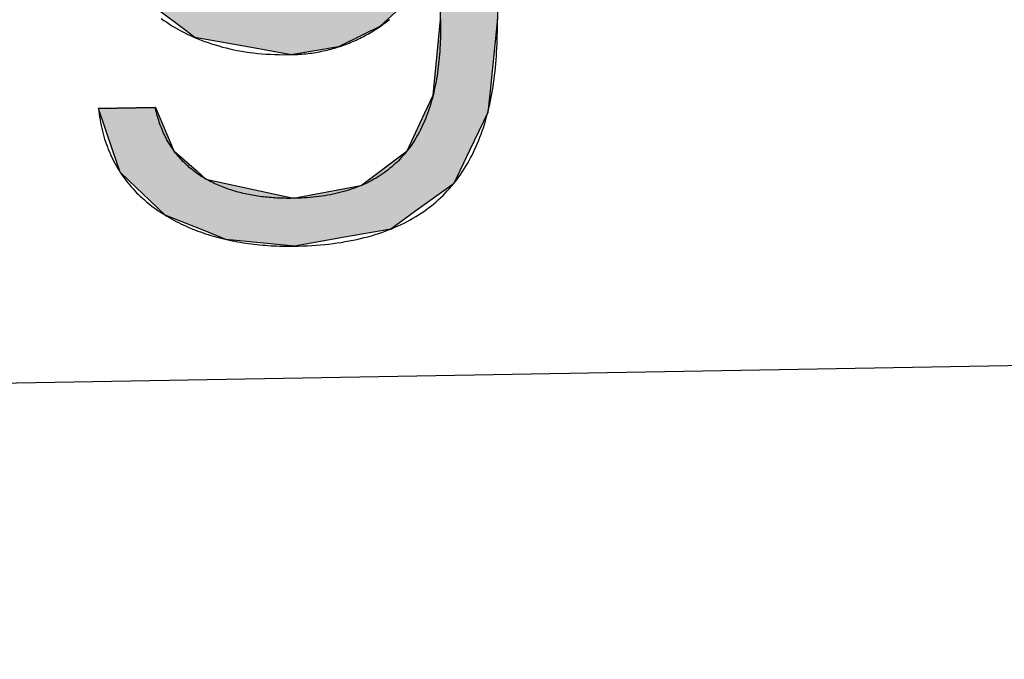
# Model space of a CAD drawing. Extents: x 1073 to 6773, y 6091 to 11516.
# Tile 27 of 65: x 3590 to 3700, y 7998 to 8070. Entities that reach past the tile are written whole.
import ezdxf

# ---------------------------------------------------------------- set-up
doc = ezdxf.new("R2010")
doc.units = 0
doc.layers.get('0').update_dxf_attribs({"linetype": 'CONTINUOUS'})
doc.layers.add('LOGO', color=7, linetype='CONTINUOUS')

# ---------------------------------------------------------------- blocks, each defined once
blk = doc.blocks.new('*U26')
at = {"layer": 'LOGO', "color": 30, "linetype": 'CONTINUOUS'}
for p, q in [((70.736, 7.654), (71.316, 7.774)), ((71.316, 7.774), (72.103, 7.654)), ((69.862, 7.472), (70.736, 7.654)), ((72.103, 7.654), (72.485, 7.472)), ((73.747, 7.351), (73.747, 7.555)), ((74.669, 7.555), (74.669, 7.351)), ((69.672, 7.326), (69.862, 7.472)), ((72.485, 7.472), (72.791, 7.326)), ((73.747, 7.256), (73.747, 7.351)), ((74.669, 7.351), (74.669, 7.256)), ((69.239, 6.993), (69.672, 7.326)), ((72.791, 7.326), (73.169, 6.993)), ((73.747, 6.903), (73.747, 7.256)), ((74.669, 7.256), (74.669, 6.903)), ((68.806, 6.661), (69.153, 6.928)), ((69.153, 6.928), (69.239, 6.993)), ((70.704, 6.928), (70.07, 6.661)), ((72.161, 6.842), (71.772, 6.928)), ((73.169, 6.993), (73.244, 6.928)), ((73.244, 6.928), (73.342, 6.842)), ((73.747, 6.47), (73.747, 6.903)), ((74.669, 6.903), (74.669, 6.47)), ((72.187, 6.836), (72.161, 6.842)), ((72.754, 6.486), (72.187, 6.836)), ((73.342, 6.842), (73.346, 6.836)), ((73.346, 6.836), (73.568, 6.486)), ((68.562, 6.23), (68.792, 6.651)), ((68.792, 6.651), (68.806, 6.661)), ((70.058, 6.651), (69.574, 6.23)), ((70.07, 6.661), (70.058, 6.651)), ((72.956, 6.252), (72.754, 6.486)), ((73.568, 6.486), (73.717, 6.252)), ((73.747, 6.455), (73.747, 6.47)), ((73.747, 6.252), (73.747, 6.455)), ((74.669, 6.47), (74.669, 6.455)), ((74.669, 6.455), (74.669, 6.252)), ((68.131, 5.44), (68.562, 6.23)), ((69.574, 6.23), (69.18, 5.44)), ((73.185, 5.986), (72.956, 6.252)), ((74.669, 6.252), (74.669, 5.986)), ((73.672, 4.703), (73.185, 5.986)), ((74.669, 5.986), (74.669, 4.703)), ((68.065, 5.015), (68.131, 5.44)), ((69.18, 5.44), (68.969, 5.015)), ((67.904, 3.968), (68.065, 5.015)), ((68.969, 5.015), (68.872, 3.968)), ((73.687, 4.085), (73.672, 4.703)), ((74.669, 4.703), (74.669, 4.085)), ((73.708, 3.295), (73.687, 4.085)), ((74.669, 4.085), (74.669, 3.295)), ((67.954, 3.58), (67.904, 3.968)), ((68.872, 3.968), (68.836, 3.58)), ((68.098, 2.453), (67.954, 3.58)), ((68.836, 3.58), (69.115, 2.453)), ((73.273, 2.006), (73.708, 3.295)), ((74.669, 3.295), (74.669, 2.006)), ((68.2, 2.246), (68.098, 2.453)), ((69.115, 2.453), (69.167, 2.246)), ((68.688, 1.253), (68.2, 2.246)), ((69.167, 2.246), (69.986, 1.253)), ((72.961, 1.699), (73.273, 2.006)), ((74.669, 2.006), (74.669, 1.699)), ((72.369, 1.116), (72.901, 1.639)), ((72.901, 1.639), (72.961, 1.699)), ((73.717, 1.639), (73.384, 1.116)), ((73.747, 0.913), (73.747, 1.639)), ((74.669, 1.699), (74.669, 1.639)), ((74.669, 1.639), (74.669, 0.913)), ((68.704, 1.22), (68.688, 1.253)), ((69.029, 0.966), (68.704, 1.22)), ((69.986, 1.253), (70.054, 1.22)), ((70.054, 1.22), (70.586, 0.966)), ((69.159, 0.865), (69.029, 0.966)), ((70.586, 0.966), (71.308, 0.865)), ((71.744, 0.901), (72.054, 1.008)), ((72.054, 1.008), (72.369, 1.116)), ((73.315, 1.008), (73.195, 0.901)), ((73.384, 1.116), (73.315, 1.008)), ((69.16, 0.864), (69.159, 0.865)), ((69.602, 0.518), (69.16, 0.864)), ((71.39, 0.865), (71.744, 0.901)), ((73.153, 0.864), (72.764, 0.518)), ((73.154, 0.865), (73.153, 0.864)), ((73.195, 0.901), (73.154, 0.865)), ((73.747, 0.615), (73.747, 0.913)), ((74.669, 0.913), (74.669, 0.615)), ((69.764, 0.391), (69.602, 0.518)), ((72.764, 0.518), (72.494, 0.391)), ((73.606, -0.61), (73.747, 0.615)), ((74.669, 0.615), (74.522, -0.61)), ((70.739, 0.2), (69.764, 0.391)), ((72.494, 0.391), (72.088, 0.2)), ((71.316, 0.087), (70.739, 0.2)), ((72.088, 0.2), (71.316, 0.087)), ((73.462, -0.904), (73.606, -0.61)), ((74.522, -0.61), (74.486, -0.904)), ((68.409, -1.438), (68.183, -0.733)), ((69.105, -0.733), (69.393, -1.438)), ((73.168, -1.505), (73.462, -0.904)), ((74.486, -0.904), (74.186, -1.505)), ((68.516, -1.769), (68.409, -1.438)), ((69.393, -1.438), (69.755, -1.769)), ((72.422, -2.047), (73.168, -1.505)), ((74.186, -1.505), (73.915, -2.047)), ((68.652, -1.904), (68.516, -1.769)), ((68.992, -2.24), (68.652, -1.904)), ((69.755, -1.769), (69.903, -1.904)), ((69.903, -1.904), (71.316, -2.24)), ((71.316, -2.24), (72.412, -2.054)), ((72.412, -2.054), (72.422, -2.047)), ((73.904, -2.054), (73.636, -2.24)), ((73.915, -2.047), (73.904, -2.054)), ((69.233, -2.479), (68.992, -2.24)), ((73.636, -2.24), (73.295, -2.479)), ((69.922, -2.766), (69.233, -2.479)), ((73.295, -2.479), (72.881, -2.766)), ((70.208, -2.886), (69.922, -2.766)), ((72.881, -2.766), (72.131, -2.886)), ((71.316, -3.017), (70.208, -2.886)), ((72.131, -2.886), (71.316, -3.017))]:
    blk.add_line(p, q, dxfattribs=at)
at = {"layer": 'LOGO', "color": 30, "linetype": 'CONTINUOUS', "extrusion": (0, 0, -1)}
for points in [[(-71.316, 7.774), (-72.103, 7.654), (-70.736, 7.654)], [(-70.736, 7.654), (-72.485, 7.472), (-69.862, 7.472)], [(-70.736, 7.654), (-72.103, 7.654), (-72.485, 7.472)], [(-73.747, 7.555), (-74.669, 7.351), (-73.747, 7.351)], [(-73.747, 7.555), (-74.669, 7.555), (-74.669, 7.351)], [(-69.862, 7.472), (-72.791, 7.326), (-69.672, 7.326)], [(-69.862, 7.472), (-72.485, 7.472), (-72.791, 7.326)], [(-73.747, 7.351), (-74.669, 7.256), (-73.747, 7.256)], [(-73.747, 7.351), (-74.669, 7.351), (-74.669, 7.256)], [(-69.672, 7.326), (-73.169, 6.993), (-69.239, 6.993)], [(-69.672, 7.326), (-72.791, 7.326), (-73.169, 6.993)], [(-73.747, 7.256), (-74.669, 6.903), (-73.747, 6.903)], [(-73.747, 7.256), (-74.669, 7.256), (-74.669, 6.903)], [(-69.153, 6.928), (-70.07, 6.661), (-68.806, 6.661)], [(-69.239, 6.993), (-70.704, 6.928), (-69.153, 6.928)], [(-69.153, 6.928), (-70.704, 6.928), (-70.07, 6.661)], [(-69.239, 6.993), (-71.476, 6.993), (-70.704, 6.928)], [(-71.476, 6.993), (-73.244, 6.928), (-71.772, 6.928)], [(-71.476, 6.993), (-73.169, 6.993), (-73.244, 6.928)], [(-71.772, 6.928), (-73.342, 6.842), (-72.161, 6.842)], [(-71.772, 6.928), (-73.244, 6.928), (-73.342, 6.842)], [(-73.747, 6.903), (-74.669, 6.47), (-73.747, 6.47)], [(-73.747, 6.903), (-74.669, 6.903), (-74.669, 6.47)], [(-72.161, 6.842), (-73.346, 6.836), (-72.187, 6.836)], [(-72.161, 6.842), (-73.342, 6.842), (-73.346, 6.836)], [(-72.187, 6.836), (-73.568, 6.486), (-72.754, 6.486)], [(-72.187, 6.836), (-73.346, 6.836), (-73.568, 6.486)], [(-68.792, 6.651), (-69.574, 6.23), (-68.562, 6.23)], [(-68.806, 6.661), (-70.058, 6.651), (-68.792, 6.651)], [(-68.792, 6.651), (-70.058, 6.651), (-69.574, 6.23)], [(-68.806, 6.661), (-70.07, 6.661), (-70.058, 6.651)], [(-72.754, 6.486), (-73.717, 6.252), (-72.956, 6.252)], [(-72.754, 6.486), (-73.568, 6.486), (-73.717, 6.252)], [(-73.747, 6.47), (-74.669, 6.455), (-73.747, 6.455)], [(-73.747, 6.47), (-74.669, 6.47), (-74.669, 6.455)], [(-73.747, 6.455), (-74.669, 6.252), (-73.747, 6.252)], [(-73.747, 6.455), (-74.669, 6.455), (-74.669, 6.252)], [(-68.562, 6.23), (-69.18, 5.44), (-68.131, 5.44)], [(-68.562, 6.23), (-69.574, 6.23), (-69.18, 5.44)], [(-72.956, 6.252), (-74.669, 5.986), (-73.185, 5.986)], [(-72.956, 6.252), (-74.669, 6.252), (-74.669, 5.986)], [(-73.185, 5.986), (-74.669, 4.703), (-73.672, 4.703)], [(-73.185, 5.986), (-74.669, 5.986), (-74.669, 4.703)], [(-68.131, 5.44), (-68.969, 5.015), (-68.065, 5.015)], [(-68.131, 5.44), (-69.18, 5.44), (-68.969, 5.015)], [(-68.065, 5.015), (-68.872, 3.968), (-67.904, 3.968)], [(-68.065, 5.015), (-68.969, 5.015), (-68.872, 3.968)], [(-73.672, 4.703), (-74.669, 4.085), (-73.687, 4.085)], [(-73.672, 4.703), (-74.669, 4.703), (-74.669, 4.085)], [(-73.687, 4.085), (-74.669, 3.295), (-73.708, 3.295)], [(-73.687, 4.085), (-74.669, 4.085), (-74.669, 3.295)], [(-67.904, 3.968), (-68.836, 3.58), (-67.954, 3.58)], [(-67.904, 3.968), (-68.872, 3.968), (-68.836, 3.58)], [(-67.954, 3.58), (-69.115, 2.453), (-68.098, 2.453)], [(-67.954, 3.58), (-68.836, 3.58), (-69.115, 2.453)], [(-73.708, 3.295), (-74.669, 2.006), (-73.273, 2.006)], [(-73.708, 3.295), (-74.669, 3.295), (-74.669, 2.006)], [(-68.098, 2.453), (-69.167, 2.246), (-68.2, 2.246)], [(-68.098, 2.453), (-69.115, 2.453), (-69.167, 2.246)], [(-68.2, 2.246), (-69.986, 1.253), (-68.688, 1.253)], [(-68.2, 2.246), (-69.167, 2.246), (-69.986, 1.253)], [(-73.273, 2.006), (-74.669, 1.699), (-72.961, 1.699)], [(-73.273, 2.006), (-74.669, 2.006), (-74.669, 1.699)], [(-72.901, 1.639), (-73.384, 1.116), (-72.369, 1.116)], [(-72.961, 1.699), (-74.669, 1.639), (-72.901, 1.639)], [(-72.901, 1.639), (-73.717, 1.639), (-73.384, 1.116)], [(-72.961, 1.699), (-74.669, 1.699), (-74.669, 1.639)], [(-73.747, 1.639), (-74.669, 0.913), (-73.747, 0.913)], [(-73.747, 1.639), (-74.669, 1.639), (-74.669, 0.913)], [(-68.688, 1.253), (-70.054, 1.22), (-68.704, 1.22)], [(-68.688, 1.253), (-69.986, 1.253), (-70.054, 1.22)], [(-68.704, 1.22), (-70.586, 0.966), (-69.029, 0.966)], [(-68.704, 1.22), (-70.054, 1.22), (-70.586, 0.966)], [(-69.029, 0.966), (-71.308, 0.865), (-69.159, 0.865)], [(-69.029, 0.966), (-70.586, 0.966), (-71.308, 0.865)], [(-72.054, 1.008), (-73.195, 0.901), (-71.744, 0.901)], [(-72.369, 1.116), (-73.315, 1.008), (-72.054, 1.008)], [(-72.054, 1.008), (-73.315, 1.008), (-73.195, 0.901)], [(-72.369, 1.116), (-73.384, 1.116), (-73.315, 1.008)], [(-69.159, 0.865), (-71.316, 0.864), (-69.16, 0.864)], [(-69.159, 0.865), (-71.308, 0.865), (-71.316, 0.864)], [(-69.16, 0.864), (-72.764, 0.518), (-69.602, 0.518)], [(-69.16, 0.864), (-73.153, 0.864), (-72.764, 0.518)], [(-71.39, 0.865), (-73.153, 0.864), (-71.316, 0.864)], [(-71.744, 0.901), (-73.154, 0.865), (-71.39, 0.865)], [(-71.39, 0.865), (-73.154, 0.865), (-73.153, 0.864)], [(-71.744, 0.901), (-73.195, 0.901), (-73.154, 0.865)], [(-73.747, 0.913), (-74.669, 0.615), (-73.747, 0.615)], [(-73.747, 0.913), (-74.669, 0.913), (-74.669, 0.615)], [(-69.602, 0.518), (-72.494, 0.391), (-69.764, 0.391)], [(-69.602, 0.518), (-72.764, 0.518), (-72.494, 0.391)], [(-73.747, 0.615), (-74.522, -0.61), (-73.606, -0.61)], [(-73.747, 0.615), (-74.669, 0.615), (-74.522, -0.61)], [(-69.764, 0.391), (-72.088, 0.2), (-70.739, 0.2)], [(-69.764, 0.391), (-72.494, 0.391), (-72.088, 0.2)], [(-70.739, 0.2), (-72.088, 0.2), (-71.316, 0.087)], [(-73.606, -0.61), (-74.486, -0.904), (-73.462, -0.904)], [(-73.606, -0.61), (-74.522, -0.61), (-74.486, -0.904)], [(-68.183, -0.733), (-69.393, -1.438), (-68.409, -1.438)], [(-68.183, -0.733), (-69.105, -0.733), (-69.393, -1.438)], [(-73.462, -0.904), (-74.186, -1.505), (-73.168, -1.505)], [(-73.462, -0.904), (-74.486, -0.904), (-74.186, -1.505)], [(-68.409, -1.438), (-69.755, -1.769), (-68.516, -1.769)], [(-68.409, -1.438), (-69.393, -1.438), (-69.755, -1.769)], [(-73.168, -1.505), (-73.915, -2.047), (-72.422, -2.047)], [(-73.168, -1.505), (-74.186, -1.505), (-73.915, -2.047)], [(-68.516, -1.769), (-69.903, -1.904), (-68.652, -1.904)], [(-68.516, -1.769), (-69.755, -1.769), (-69.903, -1.904)], [(-68.652, -1.904), (-71.316, -2.24), (-68.992, -2.24)], [(-68.652, -1.904), (-69.903, -1.904), (-71.316, -2.24)], [(-72.412, -2.054), (-73.636, -2.24), (-71.316, -2.24)], [(-72.422, -2.047), (-73.904, -2.054), (-72.412, -2.054)], [(-72.412, -2.054), (-73.904, -2.054), (-73.636, -2.24)], [(-72.422, -2.047), (-73.915, -2.047), (-73.904, -2.054)], [(-68.992, -2.24), (-73.295, -2.479), (-69.233, -2.479)], [(-68.992, -2.24), (-73.636, -2.24), (-73.295, -2.479)], [(-69.233, -2.479), (-72.881, -2.766), (-69.922, -2.766)], [(-69.233, -2.479), (-73.295, -2.479), (-72.881, -2.766)], [(-69.922, -2.766), (-72.131, -2.886), (-70.208, -2.886)], [(-69.922, -2.766), (-72.881, -2.766), (-72.131, -2.886)], [(-70.208, -2.886), (-72.131, -2.886), (-71.316, -3.017)]]:
    blk.add_solid(points, dxfattribs=at)
blk = doc.blocks.new('KLAUS')
at = {"layer": 'LOGO'}
for points in [[(69.223, 0.711, 0), (69.267, 0.678, 0), (69.313, 0.646, 0), (69.359, 0.614, 0), (69.406, 0.584, 0), (69.453, 0.554, 0), (69.502, 0.526, 0), (69.551, 0.498, 0), (69.601, 0.471, 0), (69.652, 0.444, 0), (69.704, 0.419, 0), (69.756, 0.394, 0), (69.809, 0.371, 0), (69.864, 0.348, 0), (69.919, 0.326, 0), (69.975, 0.305, 0), (70.031, 0.285, 0), (70.089, 0.266, 0), (70.147, 0.248, 0), (70.206, 0.23, 0), (70.266, 0.214, 0), (70.327, 0.199, 0), (70.389, 0.184, 0), (70.451, 0.171, 0), (70.515, 0.158, 0), (70.579, 0.147, 0), (70.644, 0.136, 0), (70.71, 0.127, 0), (70.777, 0.118, 0), (70.845, 0.111, 0), (70.913, 0.104, 0), (70.983, 0.099, 0), (71.053, 0.094, 0), (71.124, 0.091, 0), (71.197, 0.089, 0), (71.27, 0.088, 0), (71.328, 0.087, 0), (71.361, 0.088, 0), (71.394, 0.089, 0), (71.427, 0.09, 0), (71.46, 0.091, 0), (71.492, 0.093, 0), (71.525, 0.095, 0), (71.557, 0.098, 0), (71.589, 0.101, 0), (71.621, 0.104, 0), (71.653, 0.108, 0), (71.685, 0.112, 0), (71.717, 0.117, 0), (71.748, 0.122, 0), (71.78, 0.127, 0), (71.811, 0.133, 0), (71.842, 0.139, 0), (71.873, 0.145, 0), (71.904, 0.152, 0), (71.934, 0.159, 0), (71.965, 0.166, 0), (71.995, 0.174, 0), (72.025, 0.182, 0), (72.055, 0.19, 0), (72.085, 0.199, 0), (72.115, 0.208, 0), (72.144, 0.218, 0), (72.174, 0.228, 0), (72.203, 0.238, 0), (72.232, 0.248, 0), (72.261, 0.259, 0), (72.29, 0.27, 0), (72.318, 0.282, 0), (72.346, 0.293, 0), (72.374, 0.306, 0), (72.402, 0.318, 0), (72.43, 0.331, 0), (72.458, 0.344, 0), (72.485, 0.357, 0), (72.512, 0.371, 0), (72.539, 0.385, 0), (72.566, 0.399, 0), (72.593, 0.414, 0), (72.619, 0.429, 0), (72.646, 0.444, 0), (72.672, 0.459, 0), (72.698, 0.475, 0), (72.723, 0.491, 0), (72.749, 0.508, 0), (72.774, 0.524, 0), (72.799, 0.541, 0), (72.824, 0.559, 0), (72.848, 0.576, 0), (72.873, 0.594, 0), (72.897, 0.612, 0), (72.921, 0.63, 0)], [(73.747, 0.615, 0), (73.746, 0.583, 0), (73.746, 0.527, 0), (73.745, 0.471, 0), (73.744, 0.417, 0), (73.742, 0.362, 0), (73.74, 0.308, 0), (73.737, 0.255, 0), (73.733, 0.202, 0), (73.73, 0.15, 0), (73.725, 0.098, 0), (73.721, 0.047, 0), (73.716, -0.004, 0), (73.71, -0.054, 0), (73.704, -0.103, 0), (73.697, -0.152, 0), (73.69, -0.201, 0), (73.683, -0.249, 0), (73.675, -0.296, 0), (73.666, -0.343, 0), (73.657, -0.39, 0), (73.648, -0.435, 0), (73.638, -0.481, 0), (73.627, -0.525, 0), (73.616, -0.57, 0), (73.605, -0.613, 0), (73.593, -0.656, 0), (73.58, -0.699, 0), (73.567, -0.741, 0), (73.554, -0.782, 0), (73.54, -0.823, 0), (73.525, -0.863, 0), (73.511, -0.903, 0), (73.495, -0.942, 0), (73.479, -0.981, 0), (73.463, -1.019, 0), (73.446, -1.057, 0), (73.428, -1.094, 0), (73.41, -1.13, 0), (73.392, -1.166, 0), (73.373, -1.201, 0), (73.353, -1.236, 0), (73.333, -1.27, 0), (73.312, -1.303, 0), (73.291, -1.336, 0), (73.27, -1.369, 0), (73.248, -1.401, 0), (73.225, -1.432, 0), (73.202, -1.463, 0), (73.178, -1.493, 0), (73.154, -1.522, 0), (73.129, -1.551, 0), (73.103, -1.58, 0), (73.078, -1.607, 0), (73.051, -1.635, 0), (73.024, -1.661, 0), (72.997, -1.687, 0), (72.969, -1.713, 0), (72.94, -1.738, 0), (72.911, -1.762, 0), (72.881, -1.786, 0), (72.851, -1.809, 0), (72.82, -1.831, 0), (72.789, -1.853, 0), (72.757, -1.875, 0), (72.725, -1.895, 0), (72.692, -1.916, 0), (72.658, -1.935, 0), (72.624, -1.954, 0), (72.59, -1.973, 0), (72.554, -1.99, 0), (72.519, -2.008, 0), (72.482, -2.024, 0), (72.445, -2.04, 0), (72.408, -2.055, 0), (72.37, -2.07, 0), (72.331, -2.084, 0), (72.292, -2.098, 0), (72.252, -2.111, 0), (72.212, -2.123, 0), (72.171, -2.135, 0), (72.13, -2.146, 0), (72.088, -2.157, 0), (72.045, -2.166, 0), (72.002, -2.176, 0), (71.958, -2.184, 0), (71.914, -2.192, 0), (71.869, -2.2, 0), (71.823, -2.207, 0), (71.777, -2.213, 0), (71.73, -2.218, 0), (71.683, -2.223, 0), (71.635, -2.228, 0), (71.587, -2.231, 0), (71.538, -2.234, 0), (71.488, -2.237, 0), (71.438, -2.239, 0), (71.387, -2.24, 0), (71.335, -2.24, 0), (71.296, -2.24, 0), (71.265, -2.24, 0), (71.234, -2.24, 0), (71.202, -2.239, 0), (71.171, -2.238, 0), (71.14, -2.236, 0), (71.109, -2.235, 0), (71.078, -2.233, 0), (71.047, -2.231, 0), (71.016, -2.229, 0), (70.985, -2.226, 0), (70.954, -2.223, 0), (70.923, -2.22, 0), (70.893, -2.217, 0), (70.862, -2.213, 0), (70.832, -2.209, 0), (70.801, -2.205, 0), (70.771, -2.2, 0), (70.741, -2.195, 0), (70.711, -2.19, 0), (70.681, -2.185, 0), (70.651, -2.179, 0), (70.622, -2.173, 0), (70.592, -2.167, 0), (70.563, -2.16, 0), (70.534, -2.154, 0), (70.504, -2.146, 0), (70.475, -2.139, 0), (70.447, -2.131, 0), (70.418, -2.123, 0), (70.39, -2.115, 0), (70.361, -2.106, 0), (70.333, -2.097, 0), (70.305, -2.088, 0), (70.278, -2.078, 0), (70.25, -2.068, 0), (70.223, -2.058, 0), (70.196, -2.047, 0), (70.169, -2.036, 0), (70.142, -2.025, 0), (70.115, -2.013, 0), (70.089, -2.002, 0), (70.063, -1.989, 0), (70.037, -1.977, 0), (70.011, -1.964, 0), (69.986, -1.951, 0), (69.961, -1.937, 0), (69.936, -1.923, 0), (69.911, -1.909, 0), (69.887, -1.894, 0), (69.863, -1.879, 0), (69.839, -1.864, 0), (69.815, -1.848, 0), (69.792, -1.832, 0), (69.769, -1.816, 0), (69.746, -1.799, 0), (69.724, -1.782, 0), (69.701, -1.764, 0), (69.68, -1.746, 0), (69.658, -1.728, 0), (69.637, -1.71, 0), (69.616, -1.691, 0), (69.595, -1.671, 0), (69.575, -1.652, 0), (69.555, -1.632, 0), (69.535, -1.611, 0), (69.516, -1.59, 0), (69.497, -1.569, 0), (69.478, -1.547, 0), (69.46, -1.525, 0), (69.442, -1.503, 0), (69.424, -1.48, 0), (69.407, -1.457, 0), (69.39, -1.433, 0), (69.373, -1.41, 0), (69.357, -1.385, 0), (69.341, -1.36, 0), (69.326, -1.335, 0), (69.311, -1.31, 0), (69.296, -1.284, 0), (69.282, -1.257, 0), (69.269, -1.23, 0), (69.255, -1.203, 0), (69.242, -1.175, 0), (69.23, -1.147, 0), (69.217, -1.119, 0), (69.206, -1.09, 0), (69.195, -1.061, 0), (69.184, -1.031, 0), (69.173, -1.001, 0), (69.163, -0.97, 0), (69.154, -0.939, 0), (69.145, -0.907, 0), (69.136, -0.875, 0), (69.128, -0.843, 0), (69.121, -0.81, 0), (69.113, -0.777, 0), (69.107, -0.743, 0), (69.105, -0.733, 0), (69.104, -0.733, 0), (69.103, -0.733, 0), (69.101, -0.733, 0), (69.099, -0.733, 0), (69.096, -0.733, 0), (69.092, -0.733, 0), (69.088, -0.733, 0), (69.084, -0.733, 0), (69.079, -0.733, 0), (69.074, -0.733, 0), (69.068, -0.733, 0), (69.062, -0.733, 0), (69.056, -0.733, 0), (69.049, -0.733, 0), (69.041, -0.733, 0), (69.034, -0.733, 0), (69.025, -0.733, 0), (69.017, -0.733, 0), (69.008, -0.733, 0), (68.999, -0.733, 0), (68.989, -0.733, 0), (68.979, -0.733, 0), (68.969, -0.733, 0), (68.959, -0.733, 0), (68.948, -0.733, 0), (68.937, -0.733, 0), (68.925, -0.733, 0), (68.914, -0.733, 0), (68.902, -0.733, 0), (68.89, -0.733, 0), (68.878, -0.733, 0), (68.865, -0.733, 0), (68.853, -0.733, 0), (68.84, -0.733, 0), (68.827, -0.733, 0), (68.814, -0.733, 0), (68.8, -0.733, 0), (68.787, -0.733, 0), (68.773, -0.733, 0), (68.76, -0.733, 0), (68.746, -0.733, 0), (68.732, -0.733, 0), (68.718, -0.733, 0), (68.704, -0.733, 0), (68.69, -0.733, 0), (68.676, -0.733, 0), (68.662, -0.733, 0), (68.648, -0.733, 0), (68.634, -0.733, 0), (68.62, -0.733, 0), (68.605, -0.733, 0), (68.591, -0.733, 0), (68.577, -0.733, 0), (68.563, -0.733, 0), (68.549, -0.733, 0), (68.536, -0.733, 0), (68.522, -0.733, 0), (68.508, -0.733, 0), (68.495, -0.733, 0), (68.481, -0.733, 0), (68.468, -0.733, 0), (68.455, -0.733, 0), (68.442, -0.733, 0), (68.429, -0.733, 0), (68.417, -0.733, 0), (68.404, -0.733, 0), (68.392, -0.733, 0), (68.38, -0.733, 0), (68.369, -0.733, 0), (68.357, -0.733, 0), (68.346, -0.733, 0), (68.335, -0.733, 0), (68.324, -0.733, 0), (68.314, -0.733, 0), (68.304, -0.733, 0), (68.294, -0.733, 0), (68.285, -0.733, 0), (68.276, -0.733, 0), (68.267, -0.733, 0), (68.258, -0.733, 0), (68.251, -0.733, 0), (68.243, -0.733, 0), (68.236, -0.733, 0), (68.229, -0.733, 0), (68.222, -0.733, 0), (68.216, -0.733, 0), (68.211, -0.733, 0), (68.206, -0.733, 0), (68.201, -0.733, 0), (68.197, -0.733, 0), (68.194, -0.733, 0), (68.19, -0.733, 0), (68.188, -0.733, 0), (68.186, -0.733, 0), (68.184, -0.733, 0), (68.183, -0.733, 0), (68.183, -0.733, 0), (68.186, -0.769, 0), (68.191, -0.818, 0), (68.197, -0.866, 0), (68.204, -0.913, 0), (68.211, -0.96, 0), (68.22, -1.007, 0), (68.229, -1.052, 0), (68.239, -1.097, 0), (68.25, -1.142, 0), (68.261, -1.186, 0), (68.273, -1.229, 0), (68.287, -1.272, 0), (68.3, -1.314, 0), (68.315, -1.356, 0), (68.33, -1.397, 0), (68.346, -1.438, 0), (68.363, -1.478, 0), (68.38, -1.517, 0), (68.399, -1.556, 0), (68.417, -1.595, 0), (68.437, -1.633, 0), (68.457, -1.67, 0), (68.478, -1.706, 0), (68.499, -1.743, 0), (68.522, -1.778, 0), (68.544, -1.813, 0), (68.568, -1.848, 0), (68.592, -1.882, 0), (68.617, -1.915, 0), (68.642, -1.948, 0), (68.668, -1.981, 0), (68.694, -2.012, 0), (68.721, -2.044, 0), (68.749, -2.075, 0), (68.777, -2.105, 0), (68.806, -2.134, 0), (68.835, -2.164, 0), (68.865, -2.192, 0), (68.895, -2.22, 0), (68.926, -2.248, 0), (68.957, -2.275, 0), (68.989, -2.302, 0), (69.021, -2.328, 0), (69.054, -2.353, 0), (69.088, -2.378, 0), (69.121, -2.403, 0), (69.156, -2.427, 0), (69.19, -2.451, 0), (69.225, -2.474, 0), (69.261, -2.496, 0), (69.297, -2.518, 0), (69.333, -2.54, 0), (69.37, -2.561, 0), (69.407, -2.581, 0), (69.445, -2.601, 0), (69.483, -2.621, 0), (69.521, -2.64, 0), (69.56, -2.658, 0), (69.599, -2.676, 0), (69.638, -2.694, 0), (69.678, -2.711, 0), (69.718, -2.727, 0), (69.758, -2.744, 0), (69.799, -2.759, 0), (69.84, -2.774, 0), (69.881, -2.789, 0), (69.923, -2.803, 0), (69.965, -2.817, 0), (70.007, -2.83, 0), (70.049, -2.843, 0), (70.092, -2.855, 0), (70.135, -2.867, 0), (70.178, -2.878, 0), (70.221, -2.889, 0), (70.265, -2.9, 0), (70.309, -2.91, 0), (70.353, -2.919, 0), (70.397, -2.928, 0), (70.441, -2.937, 0), (70.486, -2.945, 0), (70.53, -2.953, 0), (70.575, -2.96, 0), (70.62, -2.967, 0), (70.665, -2.973, 0), (70.711, -2.979, 0), (70.756, -2.985, 0), (70.802, -2.99, 0), (70.847, -2.994, 0), (70.893, -2.999, 0), (70.939, -3.002, 0), (70.984, -3.006, 0), (71.03, -3.008, 0), (71.076, -3.011, 0), (71.123, -3.013, 0), (71.169, -3.014, 0), (71.215, -3.016, 0), (71.261, -3.016, 0), (71.307, -3.017, 0), (71.377, -3.016, 0), (71.451, -3.015, 0), (71.525, -3.013, 0), (71.597, -3.01, 0), (71.669, -3.007, 0), (71.739, -3.002, 0), (71.809, -2.997, 0), (71.877, -2.991, 0), (71.945, -2.984, 0), (72.012, -2.976, 0), (72.077, -2.967, 0), (72.142, -2.957, 0), (72.206, -2.947, 0), (72.269, -2.936, 0), (72.331, -2.924, 0), (72.391, -2.911, 0), (72.451, -2.897, 0), (72.51, -2.883, 0), (72.569, -2.868, 0), (72.626, -2.852, 0), (72.682, -2.835, 0), (72.738, -2.817, 0), (72.792, -2.799, 0), (72.846, -2.78, 0), (72.899, -2.76, 0), (72.951, -2.739, 0), (73.001, -2.717, 0), (73.052, -2.695, 0), (73.101, -2.672, 0), (73.149, -2.648, 0), (73.197, -2.623, 0), (73.243, -2.598, 0), (73.289, -2.572, 0), (73.334, -2.545, 0), (73.378, -2.517, 0), (73.421, -2.489, 0), (73.464, -2.46, 0), (73.505, -2.43, 0), (73.546, -2.399, 0), (73.586, -2.368, 0), (73.625, -2.336, 0), (73.663, -2.303, 0), (73.701, -2.269, 0), (73.738, -2.235, 0), (73.774, -2.2, 0), (73.809, -2.164, 0), (73.843, -2.128, 0), (73.877, -2.09, 0), (73.909, -2.053, 0), (73.942, -2.014, 0), (73.973, -1.975, 0), (74.003, -1.935, 0), (74.033, -1.894, 0), (74.062, -1.853, 0), (74.09, -1.811, 0), (74.118, -1.768, 0), (74.145, -1.724, 0), (74.171, -1.68, 0), (74.196, -1.635, 0), (74.221, -1.59, 0), (74.244, -1.544, 0), (74.268, -1.497, 0), (74.29, -1.45, 0), (74.312, -1.401, 0), (74.333, -1.353, 0), (74.353, -1.303, 0), (74.373, -1.253, 0), (74.392, -1.202, 0), (74.41, -1.151, 0), (74.428, -1.099, 0), (74.445, -1.046, 0), (74.461, -0.993, 0), (74.477, -0.939, 0), (74.492, -0.884, 0), (74.506, -0.829, 0), (74.52, -0.773, 0), (74.533, -0.717, 0), (74.545, -0.66, 0), (74.557, -0.602, 0), (74.568, -0.544, 0), (74.579, -0.485, 0), (74.589, -0.426, 0), (74.598, -0.365, 0), (74.607, -0.305, 0), (74.615, -0.243, 0), (74.623, -0.182, 0), (74.63, -0.119, 0), (74.636, -0.056, 0), (74.642, 0.008, 0), (74.647, 0.072, 0), (74.652, 0.137, 0), (74.656, 0.202, 0), (74.659, 0.268, 0), (74.662, 0.334, 0), (74.665, 0.401, 0), (74.666, 0.469, 0), (74.668, 0.537, 0), (74.668, 0.606, 0)]]:
    blk.add_polyline3d(points, dxfattribs=at)
at = {"layer": 'LOGO', "color": 30, "linetype": 'CONTINUOUS'}
blk.add_blockref('*U26', (0, 0), dxfattribs=at)

msp = doc.modelspace()

# ---------------------------------------------------------------- linework, layer by layer
msp.add_line((4146.36, 8039.16), (1812.77, 7998.42))

# ---------------------------------------------------------------- block references
at = {"xscale": 6.929133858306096, "yscale": 6.929133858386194, "zscale": 6.929133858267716, "rotation": 0.9999999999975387}
msp.add_blockref('KLAUS', (3126.11, 8057.07), dxfattribs=at)

doc.saveas('drawing.dxf')
